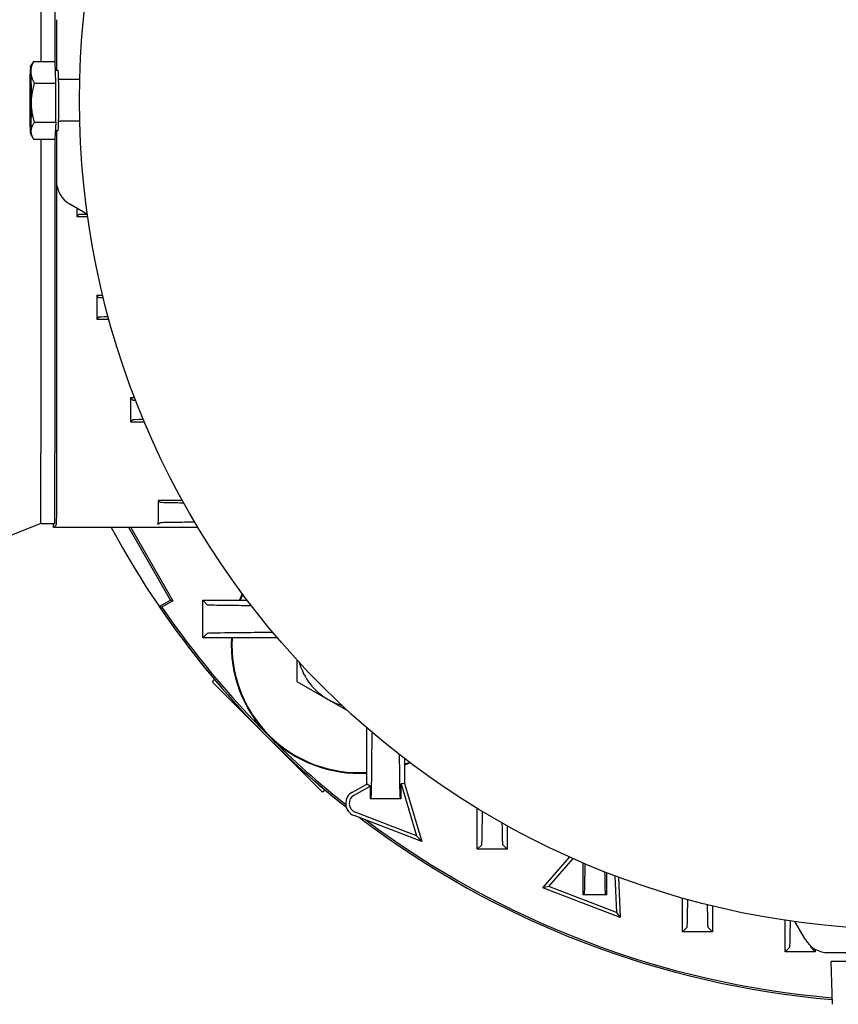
# Model space of a CAD drawing. Extents: x -89225 to 110569, y 13360 to 87647.
# Tile 79 of 256: x 6977 to 7135, y 77288 to 77478. Entities that reach past the tile are written whole.
import ezdxf

# ---------------------------------------------------------------- set-up
doc = ezdxf.new("R2010")
doc.units = 0
doc.layers.add('Beluchtingstank', color=253, linetype='Continuous')
doc.layers.add('Iv-Lines 035', color=4, linetype='Continuous')

# ---------------------------------------------------------------- blocks, each defined once
blk = doc.blocks.new('BAZ Landox')
for p, q in [((1100889.9, -894401.13), (1100889.9, -894443.59)), ((1100892.6, -894401.13), (1100892.6, -894443.59)), ((1100892.89, -894435.53), (1100892.89, -894445.28)), ((1100887.92, -894444.59), (1100888.25, -894444.01)), ((1100888.52, -894443.59), (1100892.64, -894443.59)), ((1100892.8, -894447.81), (1100892.64, -894443.59)), ((1100892.7, -894445.28), (1100893.22, -894445.28)), ((1100888.68, -894447.81), (1100892.8, -894447.81)), ((1100892.78, -894455.29), (1100892.8, -894447.81)), ((1100897.41, -894447.08), (1100893.62, -894447.08)), ((1100888.67, -894455.29), (1100892.78, -894455.29)), ((1100892.78, -894455.29), (1100892.61, -894458.57)), ((1100897.41, -894455.08), (1100893.62, -894455.08)), ((1100887.92, -894457.57), (1100888.43, -894458.47)), ((1100892.7, -894456.88), (1100893.22, -894456.88)), ((1100892.89, -894456.88), (1100892.89, -894466.63)), ((1100888.49, -894458.57), (1100892.61, -894458.57)), ((1100889.9, -894458.57), (1100889.9, -894519.11)), ((1100892.6, -894458.57), (1100892.6, -894519.11)), ((1100892.96, -894527.76), (1100892.96, -894467.47)), ((1100898.88, -894473.11), (1100895.48, -894471.14)), ((1100896.82, -894471.92), (1100896.82, -894473.51)), ((1100897.2, -894473.13), (1100896.82, -894473.51)), ((1100896.82, -894473.51), (1100898.94, -894473.51)), ((1100900.67, -894488.72), (1100900.67, -894493.31)), ((1100901.85, -894488.72), (1100900.67, -894488.72)), ((1100901.05, -894489.11), (1100900.67, -894488.72)), ((1100901.05, -894492.93), (1100900.67, -894493.31)), ((1100900.67, -894493.31), (1100903.03, -894493.31)), ((1100907.18, -894508.52), (1100907.18, -894513.11)), ((1100908.02, -894508.52), (1100907.18, -894508.52)), ((1100907.57, -894508.91), (1100907.18, -894508.52)), ((1100907.56, -894512.74), (1100907.18, -894513.11)), ((1100907.18, -894513.11), (1100909.87, -894513.11)), ((1100889.9, -894532.72), (1100889.9, -894519.11)), ((1100892.6, -894532.72), (1100892.6, -894519.11)), ((1100917.24, -894528.32), (1100912.58, -894528.32)), ((1100912.88, -894528.62), (1100912.58, -894528.32)), ((1100889.9, -894532.72), (1100883.9, -894535.14)), ((1100889.9, -894532.72), (1100892.6, -894532.72)), ((1100892.36, -894533.52), (1100892.36, -894532.72)), ((1100892.92, -894532.96), (1100892.36, -894533.52)), ((1100920.23, -894533.52), (1100892.36, -894533.52)), ((1100914.92, -894547.52), (1100906.84, -894533.52)), ((1100907.23, -894533.52), (1100915.39, -894547.65)), ((1100912.86, -894532.63), (1100912.54, -894532.96)), ((1100912.75, -894548.78), (1100914.92, -894547.52)), ((1100915.39, -894547.65), (1100913.24, -894548.89)), ((1100915.39, -894547.65), (1100914.92, -894547.52)), ((1100921.13, -894554.82), (1100921.13, -894547.52)), ((1100922.01, -894548.4), (1100921.13, -894547.52)), ((1100921.13, -894547.52), (1100929.68, -894547.52)), ((1100921.99, -894553.96), (1100921.13, -894554.82)), ((1100935.54, -894554.82), (1100921.13, -894554.82)), ((1100939.29, -894559.06), (1100939.29, -894563.21)), ((1100923, -894563.35), (1100923.42, -894562.85)), ((1100933.61, -894573.96), (1100923, -894563.35)), ((1100939.29, -894563.21), (1100945.29, -894566.68)), ((1100945.29, -894566.68), (1100949.04, -894568.84)), ((1100952.76, -894583.03), (1100952.76, -894572.15)), ((1100944.22, -894584.57), (1100933.61, -894573.96)), ((1100960.06, -894578.1), (1100960.06, -894582.9)), ((1100949.99, -894584.56), (1100952.76, -894583.03)), ((1100953.43, -894583.42), (1100952.76, -894583.03)), ((1100960.06, -894582.9), (1100959.38, -894583)), ((1100959.38, -894585.77), (1100959.38, -894583)), ((1100959.38, -894583), (1100962.35, -894592.98)), ((1100960.06, -894582.9), (1100963.38, -894594.1)), ((1100944.73, -894584.16), (1100944.22, -894584.57)), ((1100950.32, -894585.15), (1100953.43, -894583.42)), ((1100953.43, -894583.42), (1100953.43, -894585.77)), ((1100953.62, -894585.58), (1100953.43, -894585.77)), ((1100953.43, -894585.77), (1100959.38, -894585.77)), ((1100959.18, -894585.56), (1100959.38, -894585.77)), ((1100962.35, -894592.98), (1100950.55, -894588.45)), ((1100974.06, -894595.6), (1100974.06, -894587.69)), ((1100963.38, -894594.1), (1100950.31, -894589.08)), ((1100979.86, -894591.06), (1100979.86, -894595.6)), ((1100962.35, -894592.98), (1100963.38, -894594.1)), ((1100974.95, -894594.71), (1100974.06, -894595.6)), ((1100979.86, -894595.6), (1100974.06, -894595.6)), ((1100978.95, -894594.7), (1100979.86, -894595.6)), ((1100986.72, -894603.05), (1100991.91, -894597.08)), ((1100987.85, -894602.77), (1100992.55, -894597.37)), ((1100994.53, -894604.41), (1100994.53, -894598.23)), ((1100998.98, -894600.05), (1100998.98, -894604.41)), ((1101000.63, -894600.69), (1101000.94, -894607.79)), ((1101001.31, -894600.94), (1101001.66, -894608.79)), ((1100987.85, -894602.77), (1100986.72, -894603.05)), ((1101001.66, -894608.79), (1100986.72, -894603.05)), ((1101000.94, -894607.79), (1100987.85, -894602.77)), ((1100994.75, -894604.18), (1100994.53, -894604.41)), ((1100998.98, -894604.41), (1100994.53, -894604.41)), ((1100998.75, -894604.17), (1100998.98, -894604.41)), ((1101013.66, -894611.55), (1101013.66, -894605)), ((1101000.94, -894607.79), (1101001.66, -894608.79)), ((1101019.46, -894606.53), (1101019.46, -894611.55)), ((1101033.46, -894615.36), (1101033.46, -894609.29)), ((1101037.29, -894612.95), (1101035.32, -894609.56)), ((1101014.56, -894610.65), (1101013.66, -894611.55)), ((1101019.46, -894611.55), (1101013.66, -894611.55)), ((1101018.55, -894610.64), (1101019.46, -894611.55)), ((1101039.26, -894612.59), (1101039.26, -894612.59)), ((1101034.36, -894614.46), (1101033.46, -894615.36)), ((1101039.26, -894615.36), (1101033.46, -894615.36)), ((1101038.35, -894614.45), (1101039.26, -894615.36)), ((1101039.26, -894614.88), (1101039.26, -894615.36)), ((1101041.8, -894615.54), (1101051.56, -894615.54)), ((1101050.76, -894617.22), (1101042.36, -894617.22)), ((1101042.57, -894625.5), (1101042.36, -894617.22))]:
    blk.add_line(p, q)
blk.add_circle((1101057.36, -894451.08), 160)
for centre, radius, start, end in [((1101057.36, -894450.22), 175, 208.4245, 231.6689), ((1100951.29, -894556.28), 24.66, 156.0487, 159.1771), ((1100951.29, -894556.28), 24.53, 156.222, 159.0607), ((1101057.36, -894450.22), 175, 214.2774, 231.6689), ((1101057.36, -894450.22), 174.66, 214.3977, 225), ((1100951.29, -894556.28), 24.66, 176.5917, 225), ((1100951.29, -894556.28), 24.53, 176.5735, 273.4265), ((1100951.29, -894556.28), 12, 195.8507, 240), ((1100951.29, -894556.28), 12, 240, 253.681), ((1100951.29, -894556.28), 24.66, 225, 273.4083), ((1101057.36, -894450.22), 174.66, 225, 231.5369), ((1100951.29, -894556.28), 24.53, 290.9393, 293.3097), ((1100951.29, -894556.28), 24.66, 290.8229, 293.483), ((1101057.36, -894450.22), 260, 210.0733, 239.9267), ((1100951.2, -894586.74), 2.5, 119, 249), ((1100951.2, -894586.74), 1.83, 119, 249), ((1101057.36, -894450.22), 175, 232.7398, 265.1463), ((1101057.36, -894450.22), 175, 232.7398, 265.1463), ((1101057.36, -894450.22), 174.66, 233.1272, 265.1339)]:
    blk.add_arc(centre, radius, start, end)
for centre, major_axis, ratio, start_param, end_param in [((1100887.92, -894451.08), (0, 6.5), 0.026177, 5.68727, 6.734467), ((1100887.92, -894451.08), (0, 6.5), 0.026177, 0.451282, 1.498479), ((1100887.92, -894451.08), (0, -6.5), 0.026177, 1.498479, 2.545677), ((1100893.22, -894451.08), (0, 5.8), 0.026177, 3.141593, 6.283185), ((1100887.92, -894451.08), (0, 6.5), 0.026177, 1.498479, 2.545677), ((1100887.92, -894451.08), (0, -6.5), 0.026177, 0.451282, 1.498479), ((1100887.92, -894451.08), (0, -6.5), 0.026177, 5.68727, 6.734467), ((1100898.1, -894466.62), (1.46, 5.01), 0.995645, 1.855399, 2.900056), ((1100905.21, -894473.13), (8, 0), 0.008764, 2.49156, 3.132828), ((1100909.06, -894489.11), (8.01, 0), 0.008806, 3.150407, 3.619608), ((1100909.05, -894492.93), (8.01, 0), 0.008846, 2.444411, 3.132745), ((1100915.58, -894508.91), (8.01, 0), 0.008915, 3.150519, 3.535661), ((1100915.57, -894512.74), (8.02, 0), 0.008973, 2.394903, 3.132617), ((1100892.92, -894527.76), (0, 5.2), 0.008727, 3.150319, 4.712389), ((1100912.54, -894527.76), (0, -5.2), 0.008727, 0.008727, 1.461428), ((1101041.81, -894610.34), (5.01, 1.46), 0.995645, 3.383129, 4.427786), ((1101038.35, -894594.45), (0, 20.01), 0.008744, 2.721012, 2.72102), ((1101038.35, -894594.45), (0, 20.01), 0.008744, 2.98563, 3.132848)]:
    blk.add_ellipse(centre, major_axis=major_axis, ratio=ratio, start_param=start_param, end_param=end_param)
for points, knots in [([(1100888.02, -894445.7), (1100888.02, -894445.66), (1100888.02, -894445.61), (1100888.02, -894445.57), (1100888.02, -894445.52), (1100888.02, -894445.48), (1100888.02, -894445.43), (1100888.02, -894445.39), (1100888.02, -894445.34), (1100888.03, -894445.3), (1100888.03, -894445.26), (1100888.03, -894445.21), (1100888.04, -894445.17), (1100888.04, -894445.12), (1100888.05, -894445.08), (1100888.06, -894445.03), (1100888.06, -894444.99), (1100888.07, -894444.95), (1100888.08, -894444.9), (1100888.09, -894444.81), (1100888.11, -894444.72), (1100888.13, -894444.64), (1100888.16, -894444.55), (1100888.18, -894444.46), (1100888.21, -894444.37), (1100888.24, -894444.29), (1100888.27, -894444.2), (1100888.3, -894444.11), (1100888.33, -894444.02), (1100888.36, -894443.94), (1100888.4, -894443.85), (1100888.44, -894443.77), (1100888.48, -894443.68), (1100888.52, -894443.59)], [0, 0, 0, 0, 0.238135, 0.238135, 0.238135, 0.476298, 0.476298, 0.476298, 0.714435, 0.714435, 0.714435, 0.952573, 0.952573, 0.952573, 1.190735, 1.190735, 1.190735, 1.428872, 1.428872, 1.428872, 1.905165, 1.905165, 1.905165, 2.381433, 2.381433, 2.381433, 2.857737, 2.857737, 2.857737, 3.33399, 3.33399, 3.33399, 3.810266, 3.810266, 3.810266, 3.810266]), ([(1100888.52, -894443.59), (1100888.47, -894443.66), (1100888.42, -894443.73), (1100888.38, -894443.79), (1100888.34, -894443.86), (1100888.3, -894443.93), (1100888.26, -894444), (1100888.25, -894444), (1100888.25, -894444.01), (1100888.25, -894444.01)], [0, 0, 0, 0, 0.4762719, 0.4762719, 0.4762719, 0.9525336, 0.9525336, 0.9525336, 0.9910571, 0.9910571, 0.9910571, 0.9910571]), ([(1100888.68, -894447.81), (1100888.63, -894447.72), (1100888.59, -894447.64), (1100888.54, -894447.55), (1100888.5, -894447.46), (1100888.46, -894447.38), (1100888.42, -894447.29), (1100888.38, -894447.2), (1100888.34, -894447.12), (1100888.31, -894447.03), (1100888.28, -894446.94), (1100888.25, -894446.85), (1100888.22, -894446.77), (1100888.19, -894446.68), (1100888.16, -894446.59), (1100888.14, -894446.5), (1100888.13, -894446.46), (1100888.12, -894446.41), (1100888.11, -894446.37), (1100888.1, -894446.32), (1100888.09, -894446.28), (1100888.08, -894446.23), (1100888.07, -894446.19), (1100888.06, -894446.15), (1100888.06, -894446.1), (1100888.05, -894446.06), (1100888.04, -894446.01), (1100888.04, -894445.97), (1100888.03, -894445.92), (1100888.03, -894445.88), (1100888.03, -894445.83), (1100888.02, -894445.79), (1100888.02, -894445.75), (1100888.02, -894445.7)], [0, 0, 0, 0, 0.476273, 0.476273, 0.476273, 0.952534, 0.952534, 0.952534, 1.428828, 1.428828, 1.428828, 1.905098, 1.905098, 1.905098, 2.381384, 2.381384, 2.381384, 2.619529, 2.619529, 2.619529, 2.857689, 2.857689, 2.857689, 3.09582, 3.09582, 3.09582, 3.333972, 3.333972, 3.333972, 3.572135, 3.572135, 3.572135, 3.810266, 3.810266, 3.810266, 3.810266]), ([(1100893.62, -894447.08), (1100893.58, -894447.08), (1100893.53, -894447.07), (1100893.45, -894447.05), (1100893.42, -894447.03), (1100893.36, -894446.99), (1100893.34, -894446.97), (1100893.33, -894446.95)], [3.14159265, 3.14159265, 3.14159265, 3.14159265, 3.15031448, 3.15031448, 3.15988948, 3.15988948, 3.17051139, 3.17051139, 3.17051139, 3.17051139]), ([(1100888.67, -894455.29), (1100888.62, -894455.14), (1100888.58, -894454.99), (1100888.54, -894454.84), (1100888.5, -894454.68), (1100888.46, -894454.53), (1100888.43, -894454.37), (1100888.39, -894454.22), (1100888.36, -894454.06), (1100888.33, -894453.91), (1100888.3, -894453.75), (1100888.27, -894453.6), (1100888.25, -894453.44), (1100888.22, -894453.29), (1100888.2, -894453.13), (1100888.18, -894452.97), (1100888.17, -894452.89), (1100888.16, -894452.81), (1100888.15, -894452.74), (1100888.14, -894452.66), (1100888.14, -894452.58), (1100888.13, -894452.5), (1100888.12, -894452.42), (1100888.12, -894452.34), (1100888.11, -894452.26), (1100888.11, -894452.18), (1100888.11, -894452.1), (1100888.1, -894452.02), (1100888.1, -894451.95), (1100888.1, -894451.87), (1100888.1, -894451.79), (1100888.09, -894451.71), (1100888.09, -894451.63), (1100888.09, -894451.55)], [0, 0, 0, 0, 0.476273, 0.476273, 0.476273, 0.952534, 0.952534, 0.952534, 1.428828, 1.428828, 1.428828, 1.905098, 1.905098, 1.905098, 2.381384, 2.381384, 2.381384, 2.619529, 2.619529, 2.619529, 2.857689, 2.857689, 2.857689, 3.09582, 3.09582, 3.09582, 3.333972, 3.333972, 3.333972, 3.572135, 3.572135, 3.572135, 3.810266, 3.810266, 3.810266, 3.810266]), ([(1100888.67, -894455.29), (1100888.62, -894455.36), (1100888.57, -894455.43), (1100888.53, -894455.49), (1100888.49, -894455.56), (1100888.44, -894455.63), (1100888.4, -894455.7), (1100888.37, -894455.76), (1100888.33, -894455.83), (1100888.29, -894455.9), (1100888.26, -894455.97), (1100888.23, -894456.03), (1100888.2, -894456.1), (1100888.17, -894456.17), (1100888.14, -894456.24), (1100888.12, -894456.31), (1100888.11, -894456.34), (1100888.1, -894456.38), (1100888.09, -894456.41), (1100888.08, -894456.45), (1100888.07, -894456.48), (1100888.06, -894456.51), (1100888.05, -894456.55), (1100888.04, -894456.58), (1100888.04, -894456.62), (1100888.03, -894456.65), (1100888.02, -894456.69), (1100888.02, -894456.72), (1100888.01, -894456.76), (1100888.01, -894456.79), (1100888.01, -894456.83), (1100888, -894456.86), (1100888, -894456.9), (1100888, -894456.93)], [0, 0, 0, 0, 0.476272, 0.476272, 0.476272, 0.952534, 0.952534, 0.952534, 1.428827, 1.428827, 1.428827, 1.905097, 1.905097, 1.905097, 2.381384, 2.381384, 2.381384, 2.619528, 2.619528, 2.619528, 2.857688, 2.857688, 2.857688, 3.09582, 3.09582, 3.09582, 3.333971, 3.333971, 3.333971, 3.572135, 3.572135, 3.572135, 3.810266, 3.810266, 3.810266, 3.810266]), ([(1100893.33, -894455.21), (1100893.35, -894455.19), (1100893.37, -894455.16), (1100893.45, -894455.12), (1100893.49, -894455.1), (1100893.57, -894455.08), (1100893.6, -894455.08), (1100893.62, -894455.08)], [6.25426657, 6.25426657, 6.25426657, 6.25426657, 6.26677609, 6.26677609, 6.27812743, 6.27812743, 6.28318531, 6.28318531, 6.28318531, 6.28318531]), ([(1100888, -894456.93), (1100888, -894456.96), (1100887.99, -894457), (1100887.99, -894457.03), (1100887.99, -894457.07), (1100887.99, -894457.1), (1100888, -894457.14), (1100888, -894457.17), (1100888, -894457.21), (1100888, -894457.24), (1100888.01, -894457.28), (1100888.01, -894457.31), (1100888.02, -894457.34), (1100888.02, -894457.38), (1100888.03, -894457.41), (1100888.03, -894457.45), (1100888.04, -894457.48), (1100888.05, -894457.52), (1100888.05, -894457.55), (1100888.07, -894457.62), (1100888.09, -894457.69), (1100888.11, -894457.76), (1100888.13, -894457.83), (1100888.16, -894457.89), (1100888.18, -894457.96), (1100888.21, -894458.03), (1100888.24, -894458.1), (1100888.27, -894458.16), (1100888.3, -894458.23), (1100888.34, -894458.3), (1100888.37, -894458.37), (1100888.41, -894458.43), (1100888.45, -894458.5), (1100888.49, -894458.57)], [0, 0, 0, 0, 0.238134, 0.238134, 0.238134, 0.476297, 0.476297, 0.476297, 0.714435, 0.714435, 0.714435, 0.952572, 0.952572, 0.952572, 1.190734, 1.190734, 1.190734, 1.428872, 1.428872, 1.428872, 1.905164, 1.905164, 1.905164, 2.381433, 2.381433, 2.381433, 2.857737, 2.857737, 2.857737, 3.33399, 3.33399, 3.33399, 3.810266, 3.810266, 3.810266, 3.810266]), ([(1100912.88, -894528.62), (1100912.89, -894528.63), (1100913.15, -894528.65), (1100914.18, -894528.68), (1100914.97, -894528.7), (1100916.45, -894528.72), (1100916.94, -894528.73), (1100917.46, -894528.73)], [-0.3496434, -0.3496434, -0.3496434, -0.3496434, -0.2636737, -0.2636737, -0.1731799, -0.1731799, -0.1346053, -0.1346053, -0.1346053, -0.1346053]), ([(1100919.62, -894532.49), (1100919.6, -894532.49), (1100919.58, -894532.49), (1100918.16, -894532.5), (1100916.95, -894532.52), (1100914.94, -894532.55), (1100914.15, -894532.56), (1100913.14, -894532.59), (1100912.88, -894532.61), (1100912.86, -894532.63)], [-1.7463, -1.7463, -1.7463, -1.7463, -1.739028, -1.739028, -1.163462, -1.163462, -0.566337, -0.566337, -0.000001, -0.000001, -0.000001, -0.000001]), ([(1100922.01, -894548.4), (1100922.03, -894548.41), (1100922.3, -894548.43), (1100923.38, -894548.46), (1100924.21, -894548.48), (1100926.36, -894548.51), (1100927.65, -894548.52), (1100929.58, -894548.54), (1100930.02, -894548.54), (1100930.47, -894548.55)], [-2.420266, -2.420266, -2.420266, -2.420266, -1.829758, -1.829758, -1.210129, -1.210129, -0.605427, -0.605427, -0.436227, -0.436227, -0.436227, -0.436227]), ([(1100934.36, -894553.79), (1100934.36, -894553.79), (1100934.36, -894553.79), (1100934.36, -894553.79), (1100934.36, -894553.79), (1100934.36, -894553.79), (1100934.36, -894553.79), (1100934.36, -894553.79), (1100934.35, -894553.79), (1100934.35, -894553.79), (1100934.34, -894553.79), (1100934.33, -894553.79), (1100934.33, -894553.79), (1100934.3, -894553.79), (1100934.29, -894553.79), (1100934.25, -894553.79), (1100934.22, -894553.79), (1100934.13, -894553.79), (1100934.07, -894553.79), (1100933.9, -894553.79), (1100933.79, -894553.79), (1100933.44, -894553.79), (1100933.22, -894553.79), (1100932.54, -894553.79), (1100932.1, -894553.8), (1100930.8, -894553.8), (1100929.98, -894553.81), (1100927.69, -894553.83), (1100926.38, -894553.84), (1100924.21, -894553.87), (1100923.37, -894553.89), (1100922.28, -894553.92), (1100922.01, -894553.94), (1100921.99, -894553.96)], [-2.457952, -2.457952, -2.457952, -2.457952, -2.457701, -2.457701, -2.457553, -2.457553, -2.457256, -2.457256, -2.456663, -2.456663, -2.455476, -2.455476, -2.453103, -2.453103, -2.448354, -2.448354, -2.43885, -2.43885, -2.419819, -2.419819, -2.381666, -2.381666, -2.305033, -2.305033, -2.150776, -2.150776, -1.840674, -1.840674, -1.228973, -1.228973, -0.59925, -0.59925, 0, 0, 0, 0]), ([(1100953.62, -894585.58), (1100953.62, -894585.58), (1100953.62, -894585.58), (1100953.62, -894585.58), (1100953.62, -894585.58), (1100953.62, -894585.58), (1100953.62, -894585.58), (1100953.62, -894585.58), (1100953.62, -894585.58), (1100953.62, -894585.58), (1100953.62, -894585.58), (1100953.62, -894585.58), (1100953.62, -894585.58), (1100953.62, -894585.58), (1100953.62, -894585.58), (1100953.62, -894585.58), (1100953.62, -894585.58), (1100953.62, -894585.58), (1100953.62, -894585.58), (1100953.62, -894585.57), (1100953.62, -894585.57), (1100953.62, -894585.55), (1100953.63, -894585.54), (1100953.63, -894585.49), (1100953.64, -894585.43), (1100953.65, -894585.23), (1100953.66, -894585.03), (1100953.68, -894584.2), (1100953.7, -894583.36), (1100953.73, -894581.19), (1100953.75, -894579.88), (1100953.76, -894577.59), (1100953.77, -894576.77), (1100953.78, -894575.47), (1100953.78, -894575.03), (1100953.78, -894574.35), (1100953.78, -894574.13), (1100953.78, -894573.78), (1100953.79, -894573.67), (1100953.79, -894573.5), (1100953.79, -894573.44), (1100953.79, -894573.35), (1100953.79, -894573.32), (1100953.79, -894573.28), (1100953.79, -894573.27), (1100953.79, -894573.25), (1100953.79, -894573.24), (1100953.79, -894573.23), (1100953.79, -894573.22), (1100953.79, -894573.22), (1100953.79, -894573.22), (1100953.79, -894573.21), (1100953.79, -894573.21), (1100953.79, -894573.21), (1100953.79, -894573.21), (1100953.79, -894573.21), (1100953.79, -894573.21), (1100953.79, -894573.21)], [-0.2185055, -0.2185055, -0.2185055, -0.2185055, -0.2184929, -0.2184929, -0.2184803, -0.2184803, -0.218455, -0.218455, -0.2184043, -0.2184043, -0.2183031, -0.2183031, -0.2181006, -0.2181006, -0.2176954, -0.2176954, -0.2168845, -0.2168845, -0.2152605, -0.2152605, -0.212004, -0.212004, -0.2054571, -0.2054571, -0.1922297, -0.1922297, -0.1652512, -0.1652512, -0.1092528, -0.1092528, -0.0548759, -0.0548759, -0.0273082, -0.0273082, -0.0135947, -0.0135947, -0.006782, -0.006782, -0.0033901, -0.0033901, -0.0016982, -0.0016982, -0.0008533, -0.0008533, -0.0004312, -0.0004312, -0.0002201, -0.0002201, -0.0001147, -0.0001147, -0.0000619, -0.0000619, -0.0000355, -0.0000355, -0.0000224, -0.0000224, -0.0000009, -0.0000009, -0.0000009, -0.0000009]), ([(1100959.03, -894577.3), (1100959.03, -894577.68), (1100959.03, -894578.05), (1100959.05, -894579.92), (1100959.06, -894581.22), (1100959.09, -894583.36), (1100959.11, -894584.19), (1100959.13, -894585.01), (1100959.14, -894585.21), (1100959.15, -894585.42), (1100959.16, -894585.47), (1100959.17, -894585.52), (1100959.17, -894585.54), (1100959.17, -894585.55), (1100959.17, -894585.55), (1100959.17, -894585.56), (1100959.17, -894585.56), (1100959.17, -894585.56), (1100959.17, -894585.56), (1100959.18, -894585.56), (1100959.18, -894585.56), (1100959.18, -894585.56), (1100959.18, -894585.56), (1100959.18, -894585.56), (1100959.18, -894585.56), (1100959.18, -894585.56), (1100959.18, -894585.56), (1100959.18, -894585.56), (1100959.18, -894585.56), (1100959.18, -894585.56), (1100959.18, -894585.56), (1100959.18, -894585.56), (1100959.18, -894585.56), (1100959.18, -894585.56)], [-1.960483, -1.960483, -1.960483, -1.960483, -1.815987, -1.815987, -1.210891, -1.210891, -0.590619, -0.590619, -0.291365, -0.291365, -0.144664, -0.144664, -0.072073, -0.072073, -0.035971, -0.035971, -0.017969, -0.017969, -0.008981, -0.008981, -0.004489, -0.004489, -0.002244, -0.002244, -0.001122, -0.001122, -0.000561, -0.000561, -0.000281, -0.000281, -0.00014, -0.00014, 0, 0, 0, 0]), ([(1100974.95, -894594.71), (1100974.96, -894594.69), (1100974.98, -894594.43), (1100975.01, -894593.42), (1100975.03, -894592.64), (1100975.05, -894590.69), (1100975.07, -894589.58), (1100975.08, -894588.3)], [-2.325371, -2.325371, -2.325371, -2.325371, -1.759411, -1.759411, -1.162683, -1.162683, -0.62823, -0.62823, -0.62823, -0.62823]), ([(1100978.84, -894590.49), (1100978.85, -894590.89), (1100978.85, -894591.27), (1100978.87, -894592.64), (1100978.89, -894593.41), (1100978.92, -894594.42), (1100978.94, -894594.68), (1100978.95, -894594.7)], [-1.352628, -1.352628, -1.352628, -1.352628, -1.15085, -1.15085, -0.560789, -0.560789, -0.000001, -0.000001, -0.000001, -0.000001]), ([(1100994.75, -894604.18), (1100994.77, -894604.17), (1100994.78, -894603.92), (1100994.82, -894602.94), (1100994.83, -894602.19), (1100994.86, -894600.41), (1100994.87, -894599.46), (1100994.88, -894598.38)], [-2.220182, -2.220182, -2.220182, -2.220182, -1.675844, -1.675844, -1.102533, -1.102533, -0.633915, -0.633915, -0.633915, -0.633915]), ([(1100998.64, -894599.92), (1100998.65, -894600.4), (1100998.65, -894600.85), (1100998.67, -894602.22), (1100998.69, -894602.95), (1100998.72, -894603.91), (1100998.73, -894604.16), (1100998.75, -894604.17)], [-1.340259, -1.340259, -1.340259, -1.340259, -1.100334, -1.100334, -0.536804, -0.536804, -0.000001, -0.000001, -0.000001, -0.000001]), ([(1101014.56, -894610.65), (1101014.57, -894610.63), (1101014.59, -894610.39), (1101014.62, -894609.46), (1101014.63, -894608.74), (1101014.66, -894607.09), (1101014.67, -894606.24), (1101014.68, -894605.28)], [-2.1452, -2.1452, -2.1452, -2.1452, -1.620143, -1.620143, -1.068901, -1.068901, -0.642842, -0.642842, -0.642842, -0.642842]), ([(1101018.44, -894606.28), (1101018.44, -894606.84), (1101018.45, -894607.36), (1101018.47, -894608.75), (1101018.49, -894609.46), (1101018.52, -894610.39), (1101018.53, -894610.62), (1101018.55, -894610.64)], [-1.34256, -1.34256, -1.34256, -1.34256, -1.068207, -1.068207, -0.522182, -0.522182, -0.000001, -0.000001, -0.000001, -0.000001]), ([(1101034.36, -894614.46), (1101034.38, -894614.44), (1101034.39, -894614.21), (1101034.42, -894613.3), (1101034.44, -894612.61), (1101034.46, -894611.05), (1101034.47, -894610.29), (1101034.48, -894609.44)], [-0.380881, -0.380881, -0.380881, -0.380881, -0.2875882, -0.2875882, -0.1902198, -0.1902198, -0.1197521, -0.1197521, -0.1197521, -0.1197521])]:
    blk.add_open_spline(points, degree=3, knots=knots)
for points, weights in [([(1100888.09, -894451.55), (1100888.1, -894449.81), (1100888.68, -894447.81)], [1.77327935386, 1.77327935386, 1.64596362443]), ([(1100934.36, -894553.79), (1100934.52, -894553.78), (1100934.67, -894553.78)], [1.05030520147, 1.0501275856, 1.0499490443]), ([(1100953.79, -894573.04), (1100953.79, -894573.12), (1100953.79, -894573.21)], [1.05010667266, 1.05020608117, 1.05030520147])]:
    blk.add_rational_spline(points, weights, degree=2)
blk.add_open_spline([(1100913.24, -894548.89), (1100913.07, -894548.85), (1100912.91, -894548.81), (1100912.75, -894548.78)], degree=3)

msp = doc.modelspace()

# ---------------------------------------------------------------- linework, layer by layer
at = {"layer": 'Beluchtingstank', "lineweight": 9, "ltscale": 0.01}
for radius, end in [(6774.79, 250.200984), (6574.79, 251.421346), (6475.21, 252.057494)]:
    msp.add_arc((8275.88, 77462.92), radius, 90, end, dxfattribs=at)

# ---------------------------------------------------------------- block references
at = {"layer": 'Iv-Lines 035'}
msp.add_blockref('BAZ Landox', (-1093909.17, 971913.35), dxfattribs=at)

doc.saveas('drawing.dxf')
